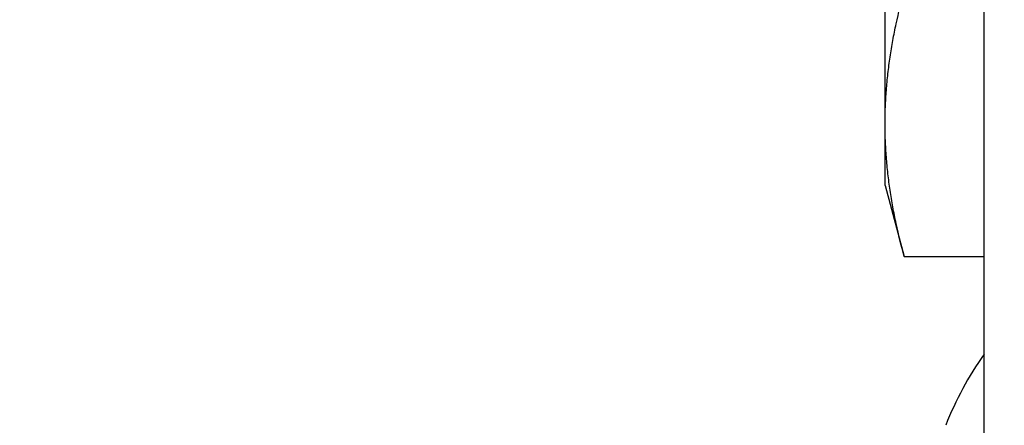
# Model space of a CAD drawing. Header units: inches. Extents: x 0.2 to 16.8, y 0.2 to 10.8.
# Tile 19 of 30: x 9.965 to 10.332, y 6.24 to 6.391. Entities that reach past the tile are written whole.
import ezdxf

# ---------------------------------------------------------------- set-up
doc = ezdxf.new("R2010")
doc.units = ezdxf.units.IN
doc.header["$LTSCALE"] = 0.935
doc.header["$MEASUREMENT"] = 0
doc.layers.get('0').update_dxf_attribs({"linetype": 'CONTINUOUS'})
doc.layers.add('DIMENSIONS', color=7, linetype='CONTINUOUS')
doc.styles.get("Standard").update_dxf_attribs({"font": 'txt', "width": 0.8})
doc.dimstyles.new('DIMSTYLE_1', dxfattribs={"dimtxt": 0.125, "dimasz": 0.18, "dimexe": 0.18, "dimexo": 0.0625, "dimgap": 0.09, "dimtad": 0, "dimtih": 1, "dimtoh": 1, "dimdec": 3, "dimzin": 4, "dimdsep": 46, "dimtxsty": 'STANDARD', "dimblk": '_FILLED', "dimblk1": '_FILLED', "dimblk2": '_FILLED', "dimcen": 0.09, "dimadec": 0, "dimazin": 0, "dimtp": 0.01, "dimtm": 0.01, "dimtfac": 1, "dimtdec": 3, "dimtofl": 0, "dimtmove": 0, "dimatfit": 3, "dimldrblk": '_FILLED', "dimfxl": 1, "dimtolj": 1, "dimtzin": 4, "dimarcsym": 0})

# ---------------------------------------------------------------- blocks, each defined once
blk = doc.blocks.new('*D35')
at = {"layer": 'DIMENSIONS', "color": 2, "linetype": 'CONTINUOUS'}
blk.add_line((9.20838, 6.05998), (9.20838, 8.59349), dxfattribs=at)
at = {"layer": 'DIMENSIONS', "color": 2, "linetype": 'CONTINUOUS', "insert": (9.14588, 8.65599), "char_height": 0.125, "width": 1.325, "attachment_point": 1, "rotation": 90, "line_spacing_factor": 0.9}
blk.add_mtext('1.231{\\Ftxt.shx;\\W1.000000;\\H0.125000; }[31.28]', dxfattribs=at)
blk = doc.blocks.new('_FILLED')
at = {"color": 0, "linetype": 'BYBLOCK'}
blk.add_solid([(0, 0), (-1, 0.1736), (-1, -0.1736)], dxfattribs=at)

msp = doc.modelspace()

# ---------------------------------------------------------------- linework, layer by layer
at = {"color": 7, "linetype": 'CONTINUOUS'}
for p, q in [((10.32488, 3.10099), (10.32488, 8.14599)), ((10.28788, 6.32948), (10.28788, 6.65248)), ((10.28788, 6.32948), (10.29501, 6.30287)), ((10.29501, 6.30287), (10.32488, 6.30287))]:
    msp.add_line(p, q, dxfattribs=at)
msp.add_arc((10.42078, 6.19748), 0.11811, 144.3022, 158.9605, dxfattribs=at)
for points, knots in [([(10.28788, 6.35253), (10.28788, 6.3546), (10.28796, 6.35876), (10.28832, 6.36498), (10.28891, 6.37121), (10.28973, 6.37742), (10.29076, 6.38363), (10.29241, 6.39191), (10.29391, 6.39808), (10.29501, 6.40218)], [0, 0, 0, 0, 0.123804, 0.247746, 0.371953, 0.496536, 0.621583, 0.747157, 1, 1, 1, 1]), ([(10.29501, 6.30287), (10.29391, 6.30697), (10.29241, 6.31314), (10.29076, 6.32142), (10.28973, 6.32763), (10.28891, 6.33384), (10.28832, 6.34007), (10.28796, 6.3463), (10.28788, 6.35045), (10.28788, 6.35253)], [0, 0, 0, 0, 0.252843, 0.378417, 0.503464, 0.628047, 0.752254, 0.876196, 1, 1, 1, 1])]:
    msp.add_open_spline(points, degree=3, knots=knots, dxfattribs=at)

# ---------------------------------------------------------------- dimensions: what is measured, and where the dimension line sits
at = {"layer": 'DIMENSIONS', "color": 2, "linetype": 'CONTINUOUS'}
dim = msp.add_ordinate_dim(feature_location=(9.20837548, 6.05998234), offset=(0, 2.53350998), dtype=1, origin=(10.43987546, 5.99748234), dimstyle='DIMSTYLE_1', dxfattribs=at)
dim.commit()
dim.dimension.update_dxf_attribs({"geometry": '*D35', "text_midpoint": (9.20837548, 9.31849232)})

doc.saveas('drawing.dxf')
